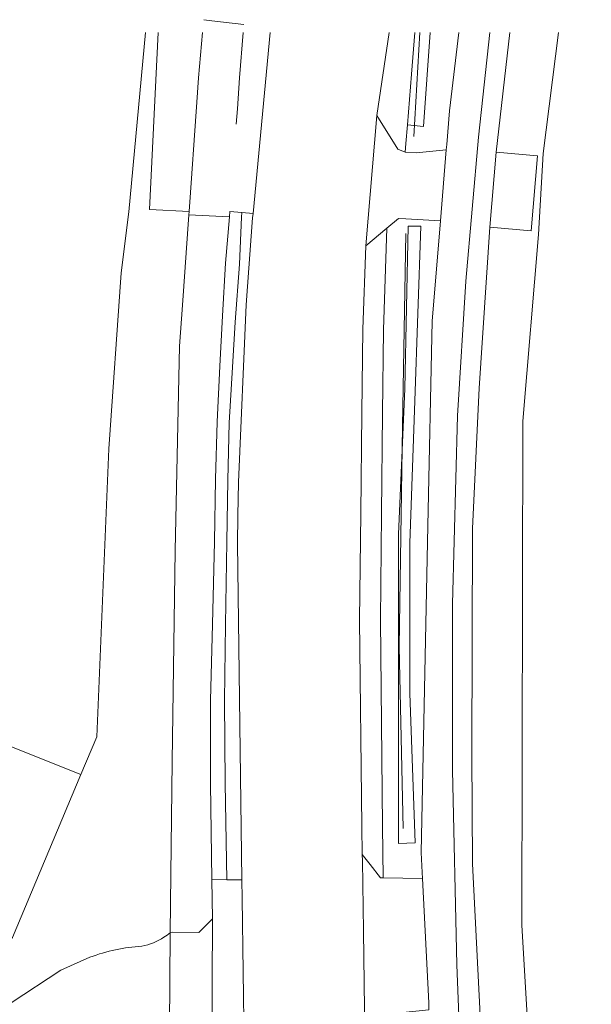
# Model space of a CAD drawing. Header units: metres. Extents: x 191562 to 192551, y 309453 to 310109.
# Tile 49 of 49: x 192432 to 192459, y 310062 to 310109. Entities that reach past the tile are written whole.
import ezdxf

# ---------------------------------------------------------------- set-up
doc = ezdxf.new("R2010")
doc.units = ezdxf.units.M
for name, color, linetype, lineweight in [('B-WE-GR-BEPLANTING_CULTUUR_HEESTERS-GV', 253, 'Continuous', 9), ('B-WE-GR-BOUWLAND-GV', 253, 'Continuous', 9), ('B-WE-GR-HAAG-G', 253, 'GR-HAAG1', 9), ('B-WE-IE-TERREINAFSCHEIDING_KUNSTMATIG_HEKWERK-G', 253, 'IE-TERREINAFSCHEIDING-KUNSTMATIG', 9), ('B-WE-OG-TERREIN_ERF-GV', 253, 'Continuous', 9), ('B-WE-OG-WEG-GV', 253, 'Continuous', 9), ('B-WE-VH-GESLOTENVERHARDING_ASFALT-GV', 253, 'Continuous', 9), ('B-WE-VH-GESLOTENVERHARDING_BETON-GV', 253, 'Continuous', 9), ('B-WE-VH-OPENVERHARDING_BETONSTRAATSTEEN-GV', 253, 'Continuous', 9), ('B-WE-VH-OPENVERHARDING_SIERBESTRATING-GV', 253, 'Continuous', 9), ('B-WE-VH-OPENVERHARDING_STRAATBAKSTEEN-GV', 253, 'Continuous', 9)]:
    doc.layers.add(name, color=color, linetype=linetype, lineweight=lineweight)
doc.linetypes.add('GR-HAAG1', pattern='A,6,[176,NLCS.SHX,S=0.125,R=0,X=0,Y=0],-2', length=8)
doc.linetypes.add('IE-TERREINAFSCHEIDING-KUNSTMATIG', pattern='A,4,[82,NLCS.SHX,S=0.75,R=90,X=0,Y=0],4,-2', length=10)

msp = doc.modelspace()

# ---------------------------------------------------------------- linework, layer by layer
at = {"layer": 'B-WE-GR-BEPLANTING_CULTUUR_HEESTERS-GV'}
for points in [[(192450.711, 310108.787), (192450.547, 310106.775), (192450.348, 310104.327), (192451.129, 310104.257), (192451.45, 310108.787)], [(192442.325, 310099.86), (192442.335, 310100.092), (192441.757, 310100.134), (192441.739, 310099.888), (192441.542, 310097.639)], [(192450.991, 310099.438), (192450.381, 310099.438)], [(192450.218, 310091.577), (192449.915, 310084.543), (192449.915, 310069.6)], [(192450.715, 310069.628), (192450.456, 310076.864), (192450.456, 310084.102)]]:
    msp.add_lwpolyline(points, dxfattribs=at)
at = {"layer": 'B-WE-GR-BOUWLAND-GV'}
msp.add_lwpolyline([(192434.552, 310072.932), (192435.316, 310074.747), (192435.9, 310088.675), (192436.501, 310097.174), (192436.873, 310100.12), (192437.676, 310108.787)], dxfattribs=at)
at = {"layer": 'B-WE-GR-HAAG-G'}
for points in [[(192450.66, 310103.771), (192450.946, 310108.787)], [(192450.137, 310070.311), (192449.951, 310079.091), (192450.11, 310089.763), (192450.261, 310099.078)]]:
    msp.add_lwpolyline(points, dxfattribs=at)
at = {"layer": 'B-WE-IE-TERREINAFSCHEIDING_KUNSTMATIG_HEKWERK-G'}
msp.add_lwpolyline([(192459.241, 309989.831), (192458.021, 309998.98), (192457.96, 310000), (192457.45, 310009.77), (192457.43, 310025.92), (192456.75, 310050.84), (192455.887, 310065.65), (192455.921, 310090.001), (192456.69, 310099.03), (192456.919, 310102.939), (192457.649, 310108.787)], dxfattribs=at)
at = {"layer": 'B-WE-OG-TERREIN_ERF-GV'}
msp.add_lwpolyline([(192419.502, 310049.891), (192419.564, 310050.116), (192431.234, 310065.055), (192434.552, 310072.932), (192407.363, 310083.766), (192395.085, 310058.99), (192390.605, 310060.847), (192389.313, 310058.63), (192386.325, 310053.507), (192385.804, 310053.746), (192378.469, 310057.101), (192375.586, 310047.985), (192367.283, 310050.219), (192367.086, 310050.259), (192366.985, 310049.842), (192366.758, 310048.903), (192372.212, 310047.613), (192370.874, 310041.654), (192365.293, 310042.843)], dxfattribs=at)
at = {"layer": 'B-WE-OG-WEG-GV'}
for points in [[(192455.306, 310108.787), (192454.64, 310103.005)], [(192450.348, 310104.327), (192450.274, 310103.423), (192450.24, 310103.008)], [(192442.325, 310099.86), (192442.217, 310097.592), (192442.016, 310094.794), (192441.88, 310092.612), (192441.728, 310089.918), (192441.658, 310087.157), (192441.616, 310084.174), (192441.548, 310080.184), (192441.503, 310076.499), (192441.533, 310072.491), (192441.614, 310067.839)], [(192442.34, 310067.832), (192442.122, 310084.1), (192442.146, 310085.43), (192442.175, 310087.059), (192442.537, 310095.624), (192442.856, 310099.835), (192442.877, 310100.052), (192442.335, 310100.092)], [(192451.072, 310067.901), (192451.057, 310068.183), (192451.007, 310069.155), (192451.332, 310084.947), (192451.535, 310094.847), (192451.939, 310099.687), (192450.272, 310099.78), (192449.915, 310099.8), (192449.355, 310099.336)], [(192449.18, 310067.936), (192449.139, 310070.423), (192449.035, 310080.409), (192449.091, 310085.53), (192449.144, 310090.397), (192449.19, 310094.423), (192449.355, 310099.336), (192448.326, 310098.482), (192448.19, 310094.446), (192448.144, 310090.408), (192448.091, 310085.541), (192448.035, 310080.409), (192448.139, 310070.41), (192448.161, 310069.067)], [(192450.218, 310091.577), (192450.381, 310099.438)], [(192450.991, 310099.438), (192450.696, 310090.985), (192450.456, 310084.102)], [(192454.324, 310099.385), (192453.818, 310091.594), (192453.501, 310084.821), (192453.458, 310073.878), (192453.501, 310068.607), (192453.881, 310060.966), (192454.093, 310053.092), (192454.538, 310041.725), (192454.749, 310038.275), (192454.601, 310033.111), (192454.474, 310029.237), (192453.691, 310020.157), (192453.035, 310010.399), (192452.379, 309999.244), (192452.104, 309988.851), (192452.463, 309986.525)], [(192450.715, 310069.628), (192449.915, 310069.6)], [(192419.502, 310049.891), (192420.644, 310049.32), (192431.184, 310061.893), (192433.575, 310063.476), (192434.989, 310064.094)]]:
    msp.add_lwpolyline(points, dxfattribs=at)
at = {"layer": 'B-WE-VH-GESLOTENVERHARDING_ASFALT-GV'}
msp.add_lwpolyline([(192448.866, 310104.789), (192449.462, 310108.787)], dxfattribs=at)
for points in [[(192438.567, 310065.058, -0.094253), (192437.504, 310064.628)], [(192438.871, 310065.281, -0.031799), (192438.567, 310065.058)], [(192437.504, 310064.628, 0.0756), (192434.989, 310064.094)]]:
    msp.add_lwpolyline(points, format="xyb", dxfattribs=at)
at = {"layer": 'B-WE-VH-GESLOTENVERHARDING_BETON-GV'}
for points in [[(192442.431, 310109.175), (192440.887, 310109.364), (192440.497, 310109.412)], [(192452.829, 310108.787), (192452.383, 310105.011), (192452.247, 310103.38), (192452.225, 310103.114)], [(192441.739, 310099.888), (192439.778, 310099.982), (192439.463, 310095.608), (192439.321, 310093.626), (192439.111, 310083.756), (192438.968, 310073.551), (192438.904, 310068.1), (192438.871, 310065.281)], [(192439.789, 310100.141), (192439.778, 310099.982)], [(192440.889, 310067.846), (192440.826, 310072.475), (192440.826, 310076.507), (192440.915, 310080.194), (192441.011, 310084.173), (192441.062, 310087.199), (192441.138, 310089.969), (192441.279, 310092.658), (192441.408, 310095.095), (192441.542, 310097.639)], [(192440.915, 310065.943), (192440.256, 310065.284), (192438.987, 310065.309), (192438.871, 310065.281), (192438.844, 310060.674), (192438.841, 310060.208)]]:
    msp.add_lwpolyline(points, dxfattribs=at)
at = {"layer": 'B-WE-VH-OPENVERHARDING_BETONSTRAATSTEEN-GV'}
msp.add_lwpolyline([(192454.334, 310108.787), (192453.79, 310103.732), (192453.165, 310096.78), (192452.772, 310090.256), (192452.522, 310081.179), (192452.522, 310073.138), (192452.743, 310063.732), (192453.318, 310048.951), (192453.494, 310042.755), (192453.664, 310036.798), (192453.664, 310031.87), (192453.405, 310027.981), (192453.02, 310022.197), (192452.558, 310017.011), (192452.224, 310013.266), (192451.879, 310008.053), (192451.422, 310001.126), (192451.277, 309993.718), (192451.093, 309989.448), (192451.31, 309987.881), (192451.551, 309986.147)], dxfattribs=at)
at = {"layer": 'B-WE-VH-OPENVERHARDING_SIERBESTRATING-GV'}
for points in [[(192438.287, 310108.787), (192437.863, 310100.233), (192439.789, 310100.141), (192440.158, 310105.432), (192440.241, 310106.609), (192440.439, 310108.787)], [(192442.4, 310108.787), (192442.228, 310106.595), (192442.119, 310105.098), (192442.065, 310104.359)], [(192442.877, 310100.052), (192443.707, 310108.787)], [(192451.939, 310099.687), (192452.225, 310103.114), (192450.776, 310102.977), (192450.24, 310103.008), (192449.886, 310103.147), (192448.866, 310104.789), (192448.326, 310098.482)], [(192449.177, 310061.332), (192451.387, 310061.554), (192451.381, 310061.897), (192451.072, 310067.901), (192449.18, 310067.936), (192449.037, 310067.939), (192448.548, 310068.569), (192448.161, 310069.067), (192448.166, 310068.748), (192448.222, 310065.366), (192448.289, 310060.321)], [(192442.448, 310059.743), (192442.447, 310059.851), (192442.352, 310066.927), (192442.34, 310067.832), (192441.614, 310067.839), (192440.889, 310067.846), (192440.915, 310065.943), (192440.888, 310059.718)]]:
    msp.add_lwpolyline(points, dxfattribs=at)
at = {"layer": 'B-WE-VH-OPENVERHARDING_STRAATBAKSTEEN-GV'}
msp.add_lwpolyline([(192454.64, 310103.005), (192454.324, 310099.385), (192456.324, 310099.21), (192456.64, 310102.83)], close=True, dxfattribs=at)

doc.saveas('drawing.dxf')
